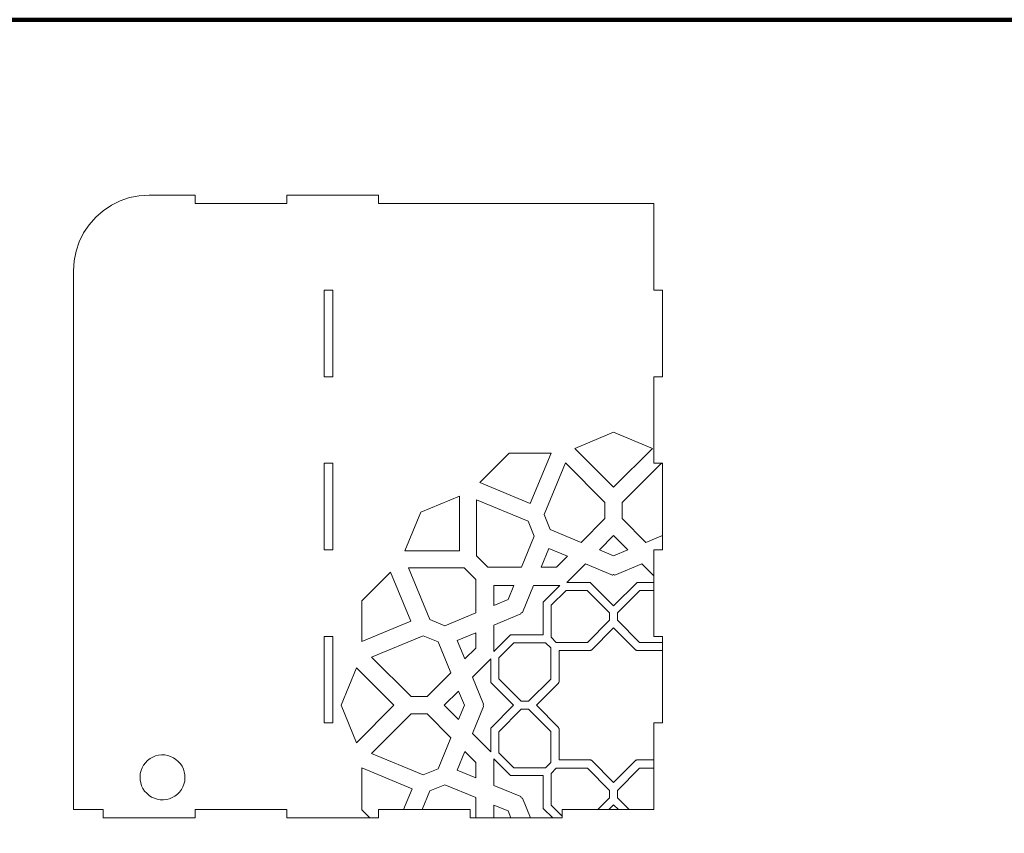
# Model space of a CAD drawing. Header units: centimetres. Extents: x -105 to 112, y -140 to 143.
# Tile 23 of 90: x -74 to -38, y -67 to -37. Entities that reach past the tile are written whole.
import ezdxf

# ---------------------------------------------------------------- set-up
doc = ezdxf.new("R2010")
doc.units = ezdxf.units.CM
doc.header["$MEASUREMENT"] = 0
doc.layers.add('Layer 1', color=7, linetype='Continuous')

msp = doc.modelspace()

# ---------------------------------------------------------------- linework, layer by layer
at = {"layer": 'Layer 1', "color": 240, "lineweight": 211}
msp.add_open_spline([(-100.73824, -37.30038), (-100.73824, -37.30038), (27.42324, -37.30038), (27.42324, -37.30038), (27.42324, -37.30038), (29.71918, -37.30038), (31.59804, -39.17888), (31.59804, -41.47518), (31.59804, -41.47518), (31.59804, -41.47518), (31.59804, -119.18666), (31.59804, -119.18666), (31.59804, -119.18666), (31.59804, -121.48289), (29.71918, -123.36182), (27.42324, -123.36182), (27.42324, -123.36182), (27.42324, -123.36182), (-100.73824, -123.36182), (-100.73824, -123.36182), (-100.73824, -123.36182), (-103.0344, -123.36182), (-104.91305, -121.48289), (-104.91305, -119.18666), (-104.91305, -119.18666), (-104.91305, -119.18666), (-104.91305, -41.47518), (-104.91305, -41.47518), (-104.91305, -41.47518), (-104.91305, -39.17888), (-103.0344, -37.30038), (-100.73824, -37.30038)], degree=3, knots=[0, 0, 0, 0, 0.11111111, 0.11111111, 0.11111111, 0.11111111, 0.22222222, 0.22222222, 0.22222222, 0.22222222, 0.33333333, 0.33333333, 0.33333333, 0.33333333, 0.44444444, 0.44444444, 0.44444444, 0.44444444, 0.55555556, 0.55555556, 0.55555556, 0.55555556, 0.66666667, 0.66666667, 0.66666667, 0.66666667, 0.77777778, 0.77777778, 0.77777778, 0.77777778, 1, 1, 1, 1], dxfattribs=at)
at = {"layer": 'Layer 1', "color": 250, "lineweight": 9}
for points, knots in [([(-70.68579, -66.3752), (-70.68579, -66.3752), (-67.34443, -66.3752), (-67.34443, -66.3752), (-67.34443, -66.3752), (-67.34443, -66.3752), (-67.34443, -66.06511), (-67.34443, -66.06511), (-67.34443, -66.06511), (-67.34443, -66.06511), (-64.00325, -66.06511), (-64.00325, -66.06511), (-64.00325, -66.06511), (-64.00325, -66.06511), (-64.00325, -66.3752), (-64.00325, -66.3752), (-64.00325, -66.3752), (-64.00325, -66.3752), (-60.66206, -66.3752), (-60.66206, -66.3752), (-60.66206, -66.3752), (-60.66206, -66.3752), (-60.66206, -66.06511), (-60.66206, -66.06511), (-60.66206, -66.06511), (-60.66206, -66.06511), (-57.32088, -66.06511), (-57.32088, -66.06511), (-57.32088, -66.06511), (-57.32088, -66.06511), (-57.32088, -66.3752), (-57.32088, -66.3752), (-57.32088, -66.3752), (-57.32088, -66.3752), (-53.9797, -66.3752), (-53.9797, -66.3752), (-53.9797, -66.3752), (-53.9797, -66.3752), (-53.9797, -66.06511), (-53.9797, -66.06511), (-53.9797, -66.06511), (-53.9797, -66.06511), (-50.63833, -66.06511), (-50.63833, -66.06511), (-50.63833, -66.06511), (-50.63833, -66.06511), (-50.63833, -62.91267), (-50.63833, -62.91267), (-50.63833, -62.91267), (-50.63833, -62.91267), (-50.32843, -62.91267), (-50.32843, -62.91267), (-50.32843, -62.91267), (-50.32843, -62.91267), (-50.32843, -59.7604), (-50.32843, -59.7604), (-50.32843, -59.7604), (-50.32843, -59.7604), (-50.63833, -59.7604), (-50.63833, -59.7604), (-50.63833, -59.7604), (-50.63833, -59.7604), (-50.63833, -56.60796), (-50.63833, -56.60796), (-50.63833, -56.60796), (-50.63833, -56.60796), (-50.32843, -56.60796), (-50.32843, -56.60796), (-50.32843, -56.60796), (-50.32843, -56.60796), (-50.32843, -53.45552), (-50.32843, -53.45552), (-50.32843, -53.45552), (-50.32843, -53.45552), (-50.63833, -53.45552), (-50.63833, -53.45552), (-50.63833, -53.45552), (-50.63833, -53.45552), (-50.63833, -50.30307), (-50.63833, -50.30307), (-50.63833, -50.30307), (-50.63833, -50.30307), (-50.32843, -50.30307), (-50.32843, -50.30307), (-50.32843, -50.30307), (-50.32843, -50.30307), (-50.32843, -47.15063), (-50.32843, -47.15063), (-50.32843, -47.15063), (-50.32843, -47.15063), (-50.63833, -47.15063), (-50.63833, -47.15063), (-50.63833, -47.15063), (-50.63833, -47.15063), (-50.63833, -43.99819), (-50.63833, -43.99819), (-50.63833, -43.99819), (-50.63833, -43.99819), (-60.66206, -43.99819), (-60.66206, -43.99819), (-60.66206, -43.99819), (-60.66206, -43.99819), (-60.66206, -43.6881), (-60.66206, -43.6881), (-60.66206, -43.6881), (-60.66206, -43.6881), (-64.00325, -43.6881), (-64.00325, -43.6881), (-64.00325, -43.6881), (-64.00325, -43.6881), (-64.00325, -43.99819), (-64.00325, -43.99819), (-64.00325, -43.99819), (-64.00325, -43.99819), (-67.34443, -43.99819), (-67.34443, -43.99819), (-67.34443, -43.99819), (-67.34443, -43.99819), (-67.34443, -43.6881), (-67.34443, -43.6881), (-67.34443, -43.6881), (-67.34443, -43.6881), (-69.01511, -43.6881), (-69.01511, -43.6881), (-69.01511, -43.6881), (-69.01511, -43.6881), (-69.37497, -43.71172), (-69.37497, -43.71172), (-69.37497, -43.71172), (-69.37497, -43.71172), (-69.72847, -43.78184), (-69.72847, -43.78184), (-69.72847, -43.78184), (-69.72847, -43.78184), (-70.06998, -43.89791), (-70.06998, -43.89791), (-70.06998, -43.89791), (-70.06998, -43.89791), (-70.39333, -44.05741), (-70.39333, -44.05741), (-70.39333, -44.05741), (-70.39333, -44.05741), (-70.69324, -44.25777), (-70.69324, -44.25777), (-70.69324, -44.25777), (-70.69324, -44.25777), (-70.96427, -44.49556), (-70.96427, -44.49556), (-70.96427, -44.49556), (-70.96427, -44.49556), (-71.20206, -44.76659), (-71.20206, -44.76659), (-71.20206, -44.76659), (-71.20206, -44.76659), (-71.40242, -45.06632), (-71.40242, -45.06632), (-71.40242, -45.06632), (-71.40242, -45.06632), (-71.56174, -45.38985), (-71.56174, -45.38985), (-71.56174, -45.38985), (-71.56174, -45.38985), (-71.67781, -45.73136), (-71.67781, -45.73136), (-71.67781, -45.73136), (-71.67781, -45.73136), (-71.74811, -46.08486), (-71.74811, -46.08486), (-71.74811, -46.08486), (-71.74811, -46.08486), (-71.77155, -46.44472), (-71.77155, -46.44472), (-71.77155, -46.44472), (-71.77155, -46.44472), (-71.77155, -66.06511), (-71.77155, -66.06511), (-71.77155, -66.06511), (-71.77155, -66.06511), (-70.68579, -66.06511), (-70.68579, -66.06511), (-70.68579, -66.06511), (-70.68579, -66.06511), (-70.68579, -66.3752), (-70.68579, -66.3752)], [0, 0, 0, 0, 0.0212766, 0.0212766, 0.0212766, 0.0212766, 0.04255319, 0.04255319, 0.04255319, 0.04255319, 0.06382979, 0.06382979, 0.06382979, 0.06382979, 0.08510638, 0.08510638, 0.08510638, 0.08510638, 0.10638298, 0.10638298, 0.10638298, 0.10638298, 0.12765957, 0.12765957, 0.12765957, 0.12765957, 0.14893617, 0.14893617, 0.14893617, 0.14893617, 0.17021277, 0.17021277, 0.17021277, 0.17021277, 0.19148936, 0.19148936, 0.19148936, 0.19148936, 0.21276596, 0.21276596, 0.21276596, 0.21276596, 0.23404255, 0.23404255, 0.23404255, 0.23404255, 0.25531915, 0.25531915, 0.25531915, 0.25531915, 0.27659574, 0.27659574, 0.27659574, 0.27659574, 0.29787234, 0.29787234, 0.29787234, 0.29787234, 0.31914894, 0.31914894, 0.31914894, 0.31914894, 0.34042553, 0.34042553, 0.34042553, 0.34042553, 0.36170213, 0.36170213, 0.36170213, 0.36170213, 0.38297872, 0.38297872, 0.38297872, 0.38297872, 0.40425532, 0.40425532, 0.40425532, 0.40425532, 0.42553191, 0.42553191, 0.42553191, 0.42553191, 0.44680851, 0.44680851, 0.44680851, 0.44680851, 0.46808511, 0.46808511, 0.46808511, 0.46808511, 0.4893617, 0.4893617, 0.4893617, 0.4893617, 0.5106383, 0.5106383, 0.5106383, 0.5106383, 0.53191489, 0.53191489, 0.53191489, 0.53191489, 0.55319149, 0.55319149, 0.55319149, 0.55319149, 0.57446809, 0.57446809, 0.57446809, 0.57446809, 0.59574468, 0.59574468, 0.59574468, 0.59574468, 0.61702128, 0.61702128, 0.61702128, 0.61702128, 0.63829787, 0.63829787, 0.63829787, 0.63829787, 0.65957447, 0.65957447, 0.65957447, 0.65957447, 0.68085106, 0.68085106, 0.68085106, 0.68085106, 0.70212766, 0.70212766, 0.70212766, 0.70212766, 0.72340426, 0.72340426, 0.72340426, 0.72340426, 0.74468085, 0.74468085, 0.74468085, 0.74468085, 0.76595745, 0.76595745, 0.76595745, 0.76595745, 0.78723404, 0.78723404, 0.78723404, 0.78723404, 0.80851064, 0.80851064, 0.80851064, 0.80851064, 0.82978723, 0.82978723, 0.82978723, 0.82978723, 0.85106383, 0.85106383, 0.85106383, 0.85106383, 0.87234043, 0.87234043, 0.87234043, 0.87234043, 0.89361702, 0.89361702, 0.89361702, 0.89361702, 0.91489362, 0.91489362, 0.91489362, 0.91489362, 0.93617021, 0.93617021, 0.93617021, 0.93617021, 0.95744681, 0.95744681, 0.95744681, 0.95744681, 1, 1, 1, 1]), ([(-62.64247, -50.30307), (-62.64247, -50.30307), (-62.33273, -50.30307), (-62.33273, -50.30307), (-62.33273, -50.30307), (-62.33273, -50.30307), (-62.33273, -47.15065), (-62.33273, -47.15065), (-62.33273, -47.15065), (-62.33273, -47.15065), (-62.64247, -47.15065), (-62.64247, -47.15065), (-62.64247, -47.15065), (-62.64247, -47.15065), (-62.64247, -50.30307), (-62.64247, -50.30307)], [0, 0, 0, 0, 0.2, 0.2, 0.2, 0.2, 0.4, 0.4, 0.4, 0.4, 0.6, 0.6, 0.6, 0.6, 1, 1, 1, 1]), ([(-62.64247, -56.60796), (-62.64247, -56.60796), (-62.33273, -56.60796), (-62.33273, -56.60796), (-62.33273, -56.60796), (-62.33273, -56.60796), (-62.33273, -53.45554), (-62.33273, -53.45554), (-62.33273, -53.45554), (-62.33273, -53.45554), (-62.64247, -53.45554), (-62.64247, -53.45554), (-62.64247, -53.45554), (-62.64247, -53.45554), (-62.64247, -56.60796), (-62.64247, -56.60796)], [0, 0, 0, 0, 0.2, 0.2, 0.2, 0.2, 0.4, 0.4, 0.4, 0.4, 0.6, 0.6, 0.6, 0.6, 1, 1, 1, 1]), ([(-62.64247, -62.91267), (-62.64247, -62.91267), (-62.33273, -62.91267), (-62.33273, -62.91267), (-62.33273, -62.91267), (-62.33273, -62.91267), (-62.33273, -59.76031), (-62.33273, -59.76031), (-62.33273, -59.76031), (-62.33273, -59.76031), (-62.64247, -59.76031), (-62.64247, -59.76031), (-62.64247, -59.76031), (-62.64247, -59.76031), (-62.64247, -62.91267), (-62.64247, -62.91267)], [0, 0, 0, 0, 0.2, 0.2, 0.2, 0.2, 0.4, 0.4, 0.4, 0.4, 0.6, 0.6, 0.6, 0.6, 1, 1, 1, 1])]:
    msp.add_open_spline(points, degree=3, knots=knots, dxfattribs=at)
at = {"layer": 'Layer 1', "color": 142, "lineweight": 9}
for points, knots in [([(-53.51611, -52.91382), (-53.51611, -52.91382), (-52.10411, -54.32855), (-52.10411, -54.32855), (-52.10411, -54.32855), (-52.10411, -54.32855), (-50.69228, -52.91382), (-50.69228, -52.91382), (-50.69228, -52.91382), (-50.69228, -52.91382), (-52.10411, -52.32798), (-52.10411, -52.32798), (-52.10411, -52.32798), (-52.10411, -52.32798), (-53.51611, -52.91382), (-53.51611, -52.91382), (-53.51611, -52.91382), (-53.51611, -52.91382), (-53.51611, -52.91382), (-53.51611, -52.91382)], [0, 0, 0, 0, 0.16666667, 0.16666667, 0.16666667, 0.16666667, 0.33333333, 0.33333333, 0.33333333, 0.33333333, 0.5, 0.5, 0.5, 0.5, 0.66666667, 0.66666667, 0.66666667, 0.66666667, 1, 1, 1, 1]), ([(-56.97701, -54.16216), (-56.97701, -54.16216), (-55.14211, -54.92293), (-55.14211, -54.92293), (-55.14211, -54.92293), (-55.14211, -54.92293), (-54.38224, -53.08476), (-54.38224, -53.08476), (-54.38224, -53.08476), (-54.38224, -53.08476), (-55.90234, -53.08476), (-55.90234, -53.08476), (-55.90234, -53.08476), (-55.90234, -53.08476), (-56.97701, -54.16216), (-56.97701, -54.16216), (-56.97701, -54.16216), (-56.97701, -54.16216), (-56.97701, -54.16216), (-56.97701, -54.16216)], [0, 0, 0, 0, 0.16666667, 0.16666667, 0.16666667, 0.16666667, 0.33333333, 0.33333333, 0.33333333, 0.33333333, 0.5, 0.5, 0.5, 0.5, 0.66666667, 0.66666667, 0.66666667, 0.66666667, 1, 1, 1, 1]), ([(-54.63493, -55.32439), (-54.63493, -55.32439), (-54.40949, -55.8699), (-54.40949, -55.8699), (-54.40949, -55.8699), (-54.40949, -55.8699), (-53.28232, -56.33766), (-53.28232, -56.33766), (-53.28232, -56.33766), (-53.28232, -56.33766), (-52.41946, -55.47334), (-52.41946, -55.47334), (-52.41946, -55.47334), (-52.41946, -55.47334), (-52.41946, -54.88315), (-52.41946, -54.88315), (-52.41946, -54.88315), (-52.41946, -54.88315), (-53.85653, -53.44316), (-53.85653, -53.44316), (-53.85653, -53.44316), (-53.85653, -53.44316), (-54.63493, -55.32439), (-54.63493, -55.32439), (-54.63493, -55.32439), (-54.63493, -55.32439), (-54.63493, -55.32439), (-54.63493, -55.32439)], [0, 0, 0, 0, 0.125, 0.125, 0.125, 0.125, 0.25, 0.25, 0.25, 0.25, 0.375, 0.375, 0.375, 0.375, 0.5, 0.5, 0.5, 0.5, 0.625, 0.625, 0.625, 0.625, 0.75, 0.75, 0.75, 0.75, 1, 1, 1, 1]), ([(-50.32843, -56.08952), (-50.32843, -56.08952), (-50.32843, -53.49839), (-50.32843, -53.49839), (-50.32843, -53.49839), (-50.32843, -53.49839), (-50.34605, -53.45552), (-50.34605, -53.45552), (-50.34605, -53.45552), (-50.34605, -53.45552), (-50.36421, -53.45552), (-50.36421, -53.45552), (-50.36421, -53.45552), (-50.36421, -53.45552), (-51.78894, -54.88315), (-51.78894, -54.88315), (-51.78894, -54.88315), (-51.78894, -54.88315), (-51.78894, -55.47334), (-51.78894, -55.47334), (-51.78894, -55.47334), (-51.78894, -55.47334), (-50.92607, -56.33766), (-50.92607, -56.33766), (-50.92607, -56.33766), (-50.92607, -56.33766), (-50.32843, -56.08952), (-50.32843, -56.08952), (-50.32843, -56.08952), (-50.32843, -56.08952), (-50.32843, -56.08952), (-50.32843, -56.08952)], [0, 0, 0, 0, 0.11111111, 0.11111111, 0.11111111, 0.11111111, 0.22222222, 0.22222222, 0.22222222, 0.22222222, 0.33333333, 0.33333333, 0.33333333, 0.33333333, 0.44444444, 0.44444444, 0.44444444, 0.44444444, 0.55555556, 0.55555556, 0.55555556, 0.55555556, 0.66666667, 0.66666667, 0.66666667, 0.66666667, 0.77777778, 0.77777778, 0.77777778, 0.77777778, 1, 1, 1, 1]), ([(-59.70347, -56.64702), (-59.70347, -56.64702), (-57.7178, -56.64702), (-57.7178, -56.64702), (-57.7178, -56.64702), (-57.7178, -56.64702), (-57.7178, -54.65771), (-57.7178, -54.65771), (-57.7178, -54.65771), (-57.7178, -54.65771), (-59.12181, -55.2401), (-59.12181, -55.2401), (-59.12181, -55.2401), (-59.12181, -55.2401), (-59.70347, -56.64702), (-59.70347, -56.64702), (-59.70347, -56.64702), (-59.70347, -56.64702), (-59.70347, -56.64702), (-59.70347, -56.64702)], [0, 0, 0, 0, 0.16666667, 0.16666667, 0.16666667, 0.16666667, 0.33333333, 0.33333333, 0.33333333, 0.33333333, 0.5, 0.5, 0.5, 0.5, 0.66666667, 0.66666667, 0.66666667, 0.66666667, 1, 1, 1, 1]), ([(-55.21768, -55.56617), (-55.21768, -55.56617), (-57.09581, -54.78687), (-57.09581, -54.78687), (-57.09581, -54.78687), (-57.09581, -54.78687), (-57.09581, -56.82377), (-57.09581, -56.82377), (-57.09581, -56.82377), (-57.09581, -56.82377), (-56.67927, -57.24121), (-56.67927, -57.24121), (-56.67927, -57.24121), (-56.67927, -57.24121), (-55.45891, -57.24121), (-55.45891, -57.24121), (-55.45891, -57.24121), (-55.45891, -57.24121), (-54.99188, -56.1115), (-54.99188, -56.1115), (-54.99188, -56.1115), (-54.99188, -56.1115), (-55.21768, -55.56617), (-55.21768, -55.56617), (-55.21768, -55.56617), (-55.21768, -55.56617), (-55.21768, -55.56617), (-55.21768, -55.56617)], [0, 0, 0, 0, 0.125, 0.125, 0.125, 0.125, 0.25, 0.25, 0.25, 0.25, 0.375, 0.375, 0.375, 0.375, 0.5, 0.5, 0.5, 0.5, 0.625, 0.625, 0.625, 0.625, 0.75, 0.75, 0.75, 0.75, 1, 1, 1, 1]), ([(-52.62146, -56.61178), (-52.62146, -56.61178), (-52.10411, -56.82667), (-52.10411, -56.82667), (-52.10411, -56.82667), (-52.10411, -56.82667), (-51.58639, -56.61178), (-51.58639, -56.61178), (-51.58639, -56.61178), (-51.58639, -56.61178), (-52.10411, -56.09315), (-52.10411, -56.09315), (-52.10411, -56.09315), (-52.10411, -56.09315), (-52.62146, -56.61178), (-52.62146, -56.61178), (-52.62146, -56.61178), (-52.62146, -56.61178), (-52.62146, -56.61178), (-52.62146, -56.61178)], [0, 0, 0, 0, 0.16666667, 0.16666667, 0.16666667, 0.16666667, 0.33333333, 0.33333333, 0.33333333, 0.33333333, 0.5, 0.5, 0.5, 0.5, 0.66666667, 0.66666667, 0.66666667, 0.66666667, 1, 1, 1, 1]), ([(-53.78787, -56.84429), (-53.78787, -56.84429), (-54.46381, -56.56382), (-54.46381, -56.56382), (-54.46381, -56.56382), (-54.46381, -56.56382), (-54.74392, -57.24121), (-54.74392, -57.24121), (-54.74392, -57.24121), (-54.74392, -57.24121), (-54.18406, -57.24121), (-54.18406, -57.24121), (-54.18406, -57.24121), (-54.18406, -57.24121), (-53.78787, -56.84429), (-53.78787, -56.84429), (-53.78787, -56.84429), (-53.78787, -56.84429), (-53.78787, -56.84429), (-53.78787, -56.84429)], [0, 0, 0, 0, 0.16666667, 0.16666667, 0.16666667, 0.16666667, 0.33333333, 0.33333333, 0.33333333, 0.33333333, 0.5, 0.5, 0.5, 0.5, 0.66666667, 0.66666667, 0.66666667, 0.66666667, 1, 1, 1, 1]), ([(-59.57449, -57.27028), (-59.57449, -57.27028), (-58.79646, -59.15204), (-58.79646, -59.15204), (-58.79646, -59.15204), (-58.79646, -59.15204), (-58.25259, -59.37784), (-58.25259, -59.37784), (-58.25259, -59.37784), (-58.25259, -59.37784), (-57.12506, -58.91008), (-57.12506, -58.91008), (-57.12506, -58.91008), (-57.12506, -58.91008), (-57.12506, -57.68772), (-57.12506, -57.68772), (-57.12506, -57.68772), (-57.12506, -57.68772), (-57.54177, -57.27028), (-57.54177, -57.27028), (-57.54177, -57.27028), (-57.54177, -57.27028), (-59.57449, -57.27028), (-59.57449, -57.27028), (-59.57449, -57.27028), (-59.57449, -57.27028), (-59.57449, -57.27028), (-59.57449, -57.27028)], [0, 0, 0, 0, 0.125, 0.125, 0.125, 0.125, 0.25, 0.25, 0.25, 0.25, 0.375, 0.375, 0.375, 0.375, 0.5, 0.5, 0.5, 0.5, 0.625, 0.625, 0.625, 0.625, 0.75, 0.75, 0.75, 0.75, 1, 1, 1, 1]), ([(-50.63833, -57.79362), (-50.63833, -57.79362), (-50.63833, -57.56183), (-50.63833, -57.56183), (-50.63833, -57.56183), (-50.63833, -57.56183), (-51.08103, -57.11823), (-51.08103, -57.11823), (-51.08103, -57.11823), (-51.08103, -57.11823), (-52.06451, -57.52659), (-52.06451, -57.52659), (-52.06451, -57.52659), (-52.06451, -57.52659), (-52.10411, -57.50988), (-52.10411, -57.50988), (-52.10411, -57.50988), (-52.10411, -57.50988), (-52.14353, -57.52659), (-52.14353, -57.52659), (-52.14353, -57.52659), (-52.14353, -57.52659), (-53.12701, -57.11823), (-53.12701, -57.11823), (-53.12701, -57.11823), (-53.12701, -57.11823), (-53.80131, -57.79362), (-53.80131, -57.79362), (-53.80131, -57.79362), (-53.80131, -57.79362), (-52.96061, -57.79362), (-52.96061, -57.79362), (-52.96061, -57.79362), (-52.96061, -57.79362), (-52.10411, -58.65158), (-52.10411, -58.65158), (-52.10411, -58.65158), (-52.10411, -58.65158), (-51.24742, -57.79362), (-51.24742, -57.79362), (-51.24742, -57.79362), (-51.24742, -57.79362), (-50.63833, -57.79362), (-50.63833, -57.79362), (-50.63833, -57.79362), (-50.63833, -57.79362), (-50.63833, -57.79362), (-50.63833, -57.79362)], [0, 0, 0, 0, 0.07692308, 0.07692308, 0.07692308, 0.07692308, 0.15384615, 0.15384615, 0.15384615, 0.15384615, 0.23076923, 0.23076923, 0.23076923, 0.23076923, 0.30769231, 0.30769231, 0.30769231, 0.30769231, 0.38461538, 0.38461538, 0.38461538, 0.38461538, 0.46153846, 0.46153846, 0.46153846, 0.46153846, 0.53846154, 0.53846154, 0.53846154, 0.53846154, 0.61538462, 0.61538462, 0.61538462, 0.61538462, 0.69230769, 0.69230769, 0.69230769, 0.69230769, 0.76923077, 0.76923077, 0.76923077, 0.76923077, 0.84615385, 0.84615385, 0.84615385, 0.84615385, 1, 1, 1, 1]), ([(-61.27351, -59.94478), (-61.27351, -59.94478), (-59.49184, -59.20527), (-59.49184, -59.20527), (-59.49184, -59.20527), (-59.49184, -59.20527), (-60.22991, -57.42105), (-60.22991, -57.42105), (-60.22991, -57.42105), (-60.22991, -57.42105), (-61.27351, -58.46629), (-61.27351, -58.46629), (-61.27351, -58.46629), (-61.27351, -58.46629), (-61.27351, -59.94478), (-61.27351, -59.94478)], [0, 0, 0, 0, 0.2, 0.2, 0.2, 0.2, 0.4, 0.4, 0.4, 0.4, 0.6, 0.6, 0.6, 0.6, 1, 1, 1, 1]), ([(-56.46438, -58.63596), (-56.46438, -58.63596), (-55.9472, -58.42106), (-55.9472, -58.42106), (-55.9472, -58.42106), (-55.9472, -58.42106), (-55.73267, -57.90298), (-55.73267, -57.90298), (-55.73267, -57.90298), (-55.73267, -57.90298), (-56.46438, -57.90298), (-56.46438, -57.90298), (-56.46438, -57.90298), (-56.46438, -57.90298), (-56.46438, -58.63596), (-56.46438, -58.63596)], [0, 0, 0, 0, 0.2, 0.2, 0.2, 0.2, 0.4, 0.4, 0.4, 0.4, 0.6, 0.6, 0.6, 0.6, 1, 1, 1, 1]), ([(-56.46438, -60.31554), (-56.46438, -60.31554), (-55.85819, -59.70809), (-55.85819, -59.70809), (-55.85819, -59.70809), (-55.85819, -59.70809), (-54.66236, -59.70809), (-54.66236, -59.70809), (-54.66236, -59.70809), (-54.66236, -59.70809), (-54.66236, -58.51007), (-54.66236, -58.51007), (-54.66236, -58.51007), (-54.66236, -58.51007), (-54.05636, -57.90298), (-54.05636, -57.90298), (-54.05636, -57.90298), (-54.05636, -57.90298), (-55.01767, -57.90298), (-55.01767, -57.90298), (-55.01767, -57.90298), (-55.01767, -57.90298), (-55.42476, -58.88828), (-55.42476, -58.88828), (-55.42476, -58.88828), (-55.42476, -58.88828), (-55.46418, -58.90445), (-55.46418, -58.90445), (-55.46418, -58.90445), (-55.46418, -58.90445), (-55.4809, -58.94423), (-55.4809, -58.94423), (-55.4809, -58.94423), (-55.4809, -58.94423), (-56.46438, -59.35241), (-56.46438, -59.35241), (-56.46438, -59.35241), (-56.46438, -59.35241), (-56.46438, -60.31554), (-56.46438, -60.31554)], [0, 0, 0, 0, 0.09090909, 0.09090909, 0.09090909, 0.09090909, 0.18181818, 0.18181818, 0.18181818, 0.18181818, 0.27272727, 0.27272727, 0.27272727, 0.27272727, 0.36363636, 0.36363636, 0.36363636, 0.36363636, 0.45454545, 0.45454545, 0.45454545, 0.45454545, 0.54545455, 0.54545455, 0.54545455, 0.54545455, 0.63636364, 0.63636364, 0.63636364, 0.63636364, 0.72727273, 0.72727273, 0.72727273, 0.72727273, 0.81818182, 0.81818182, 0.81818182, 0.81818182, 1, 1, 1, 1]), ([(-54.37897, -59.78856), (-54.37897, -59.78856), (-54.18933, -59.97857), (-54.18933, -59.97857), (-54.18933, -59.97857), (-54.18933, -59.97857), (-53.05198, -59.97857), (-53.05198, -59.97857), (-53.05198, -59.97857), (-53.05198, -59.97857), (-52.24798, -59.1733), (-52.24798, -59.1733), (-52.24798, -59.1733), (-52.24798, -59.1733), (-52.24798, -58.90408), (-52.24798, -58.90408), (-52.24798, -58.90408), (-52.24798, -58.90408), (-53.06561, -58.08464), (-53.06561, -58.08464), (-53.06561, -58.08464), (-53.06561, -58.08464), (-53.8351, -58.08464), (-53.8351, -58.08464), (-53.8351, -58.08464), (-53.8351, -58.08464), (-54.37897, -58.6296), (-54.37897, -58.6296), (-54.37897, -58.6296), (-54.37897, -58.6296), (-54.37897, -59.78856), (-54.37897, -59.78856)], [0, 0, 0, 0, 0.11111111, 0.11111111, 0.11111111, 0.11111111, 0.22222222, 0.22222222, 0.22222222, 0.22222222, 0.33333333, 0.33333333, 0.33333333, 0.33333333, 0.44444444, 0.44444444, 0.44444444, 0.44444444, 0.55555556, 0.55555556, 0.55555556, 0.55555556, 0.66666667, 0.66666667, 0.66666667, 0.66666667, 0.77777778, 0.77777778, 0.77777778, 0.77777778, 1, 1, 1, 1]), ([(-50.32843, -59.97857), (-50.32843, -59.97857), (-50.32843, -59.7604), (-50.32843, -59.7604), (-50.32843, -59.7604), (-50.32843, -59.7604), (-50.63833, -59.7604), (-50.63833, -59.7604), (-50.63833, -59.7604), (-50.63833, -59.7604), (-50.63833, -58.08464), (-50.63833, -58.08464), (-50.63833, -58.08464), (-50.63833, -58.08464), (-51.14243, -58.08464), (-51.14243, -58.08464), (-51.14243, -58.08464), (-51.14243, -58.08464), (-51.96042, -58.90408), (-51.96042, -58.90408), (-51.96042, -58.90408), (-51.96042, -58.90408), (-51.96042, -59.1733), (-51.96042, -59.1733), (-51.96042, -59.1733), (-51.96042, -59.1733), (-51.15641, -59.97857), (-51.15641, -59.97857), (-51.15641, -59.97857), (-51.15641, -59.97857), (-50.32843, -59.97857), (-50.32843, -59.97857), (-50.32843, -59.97857), (-50.32843, -59.97857), (-50.32843, -59.97857), (-50.32843, -59.97857)], [0, 0, 0, 0, 0.1, 0.1, 0.1, 0.1, 0.2, 0.2, 0.2, 0.2, 0.3, 0.3, 0.3, 0.3, 0.4, 0.4, 0.4, 0.4, 0.5, 0.5, 0.5, 0.5, 0.6, 0.6, 0.6, 0.6, 0.7, 0.7, 0.7, 0.7, 0.8, 0.8, 0.8, 0.8, 1, 1, 1, 1]), ([(-50.63833, -64.26236), (-50.63833, -64.26236), (-50.63833, -62.91267), (-50.63833, -62.91267), (-50.63833, -62.91267), (-50.63833, -62.91267), (-50.32843, -62.91267), (-50.32843, -62.91267), (-50.32843, -62.91267), (-50.32843, -62.91267), (-50.32843, -60.2803), (-50.32843, -60.2803), (-50.32843, -60.2803), (-50.32843, -60.2803), (-51.26159, -60.2803), (-51.26159, -60.2803), (-51.26159, -60.2803), (-51.26159, -60.2803), (-51.2754, -60.2665), (-51.2754, -60.2665), (-51.2754, -60.2665), (-51.2754, -60.2665), (-51.29483, -60.2665), (-51.29483, -60.2665), (-51.29483, -60.2665), (-51.29483, -60.2665), (-52.10411, -59.45577), (-52.10411, -59.45577), (-52.10411, -59.45577), (-52.10411, -59.45577), (-52.91356, -60.2665), (-52.91356, -60.2665), (-52.91356, -60.2665), (-52.91356, -60.2665), (-52.933, -60.2665), (-52.933, -60.2665), (-52.933, -60.2665), (-52.933, -60.2665), (-52.94681, -60.2803), (-52.94681, -60.2803), (-52.94681, -60.2803), (-52.94681, -60.2803), (-54.09123, -60.2803), (-54.09123, -60.2803), (-54.09123, -60.2803), (-54.09123, -60.2803), (-54.09123, -61.42709), (-54.09123, -61.42709), (-54.09123, -61.42709), (-54.09123, -61.42709), (-54.10504, -61.4409), (-54.10504, -61.4409), (-54.10504, -61.4409), (-54.10504, -61.4409), (-54.10504, -61.46033), (-54.10504, -61.46033), (-54.10504, -61.46033), (-54.10504, -61.46033), (-54.91431, -62.27142), (-54.91431, -62.27142), (-54.91431, -62.27142), (-54.91431, -62.27142), (-54.10504, -63.08233), (-54.10504, -63.08233), (-54.10504, -63.08233), (-54.10504, -63.08233), (-54.10504, -63.10177), (-54.10504, -63.10177), (-54.10504, -63.10177), (-54.10504, -63.10177), (-54.09123, -63.11558), (-54.09123, -63.11558), (-54.09123, -63.11558), (-54.09123, -63.11558), (-54.09123, -64.26236), (-54.09123, -64.26236), (-54.09123, -64.26236), (-54.09123, -64.26236), (-52.94681, -64.26236), (-52.94681, -64.26236), (-52.94681, -64.26236), (-52.94681, -64.26236), (-52.933, -64.27581), (-52.933, -64.27581), (-52.933, -64.27581), (-52.933, -64.27581), (-52.91356, -64.27581), (-52.91356, -64.27581), (-52.91356, -64.27581), (-52.91356, -64.27581), (-52.10411, -65.0869), (-52.10411, -65.0869), (-52.10411, -65.0869), (-52.10411, -65.0869), (-51.29483, -64.27581), (-51.29483, -64.27581), (-51.29483, -64.27581), (-51.29483, -64.27581), (-51.2754, -64.27581), (-51.2754, -64.27581), (-51.2754, -64.27581), (-51.2754, -64.27581), (-51.26159, -64.26236), (-51.26159, -64.26236), (-51.26159, -64.26236), (-51.26159, -64.26236), (-50.63833, -64.26236), (-50.63833, -64.26236), (-50.63833, -64.26236), (-50.63833, -64.26236), (-50.63833, -64.26236), (-50.63833, -64.26236)], [0, 0, 0, 0, 0.03448276, 0.03448276, 0.03448276, 0.03448276, 0.06896552, 0.06896552, 0.06896552, 0.06896552, 0.10344828, 0.10344828, 0.10344828, 0.10344828, 0.13793103, 0.13793103, 0.13793103, 0.13793103, 0.17241379, 0.17241379, 0.17241379, 0.17241379, 0.20689655, 0.20689655, 0.20689655, 0.20689655, 0.24137931, 0.24137931, 0.24137931, 0.24137931, 0.27586207, 0.27586207, 0.27586207, 0.27586207, 0.31034483, 0.31034483, 0.31034483, 0.31034483, 0.34482759, 0.34482759, 0.34482759, 0.34482759, 0.37931034, 0.37931034, 0.37931034, 0.37931034, 0.4137931, 0.4137931, 0.4137931, 0.4137931, 0.44827586, 0.44827586, 0.44827586, 0.44827586, 0.48275862, 0.48275862, 0.48275862, 0.48275862, 0.51724138, 0.51724138, 0.51724138, 0.51724138, 0.55172414, 0.55172414, 0.55172414, 0.55172414, 0.5862069, 0.5862069, 0.5862069, 0.5862069, 0.62068966, 0.62068966, 0.62068966, 0.62068966, 0.65517241, 0.65517241, 0.65517241, 0.65517241, 0.68965517, 0.68965517, 0.68965517, 0.68965517, 0.72413793, 0.72413793, 0.72413793, 0.72413793, 0.75862069, 0.75862069, 0.75862069, 0.75862069, 0.79310345, 0.79310345, 0.79310345, 0.79310345, 0.82758621, 0.82758621, 0.82758621, 0.82758621, 0.86206897, 0.86206897, 0.86206897, 0.86206897, 0.89655172, 0.89655172, 0.89655172, 0.89655172, 0.93103448, 0.93103448, 0.93103448, 0.93103448, 1, 1, 1, 1]), ([(-60.91602, -60.51518), (-60.91602, -60.51518), (-59.03788, -59.73606), (-59.03788, -59.73606), (-59.03788, -59.73606), (-59.03788, -59.73606), (-58.49346, -59.96168), (-58.49346, -59.96168), (-58.49346, -59.96168), (-58.49346, -59.96168), (-58.02679, -61.09103), (-58.02679, -61.09103), (-58.02679, -61.09103), (-58.02679, -61.09103), (-58.88929, -61.95571), (-58.88929, -61.95571), (-58.88929, -61.95571), (-58.88929, -61.95571), (-59.4784, -61.95571), (-59.4784, -61.95571), (-59.4784, -61.95571), (-59.4784, -61.95571), (-60.91602, -60.51518), (-60.91602, -60.51518), (-60.91602, -60.51518), (-60.91602, -60.51518), (-60.91602, -60.51518), (-60.91602, -60.51518)], [0, 0, 0, 0, 0.125, 0.125, 0.125, 0.125, 0.25, 0.25, 0.25, 0.25, 0.375, 0.375, 0.375, 0.375, 0.5, 0.5, 0.5, 0.5, 0.625, 0.625, 0.625, 0.625, 0.75, 0.75, 0.75, 0.75, 1, 1, 1, 1]), ([(-57.12506, -59.62652), (-57.12506, -59.62652), (-57.80099, -59.907), (-57.80099, -59.907), (-57.80099, -59.907), (-57.80099, -59.907), (-57.52125, -60.58439), (-57.52125, -60.58439), (-57.52125, -60.58439), (-57.52125, -60.58439), (-57.12506, -60.18784), (-57.12506, -60.18784), (-57.12506, -60.18784), (-57.12506, -60.18784), (-57.12506, -59.62652), (-57.12506, -59.62652)], [0, 0, 0, 0, 0.2, 0.2, 0.2, 0.2, 0.4, 0.4, 0.4, 0.4, 0.6, 0.6, 0.6, 0.6, 1, 1, 1, 1]), ([(-54.58225, -59.99238), (-54.58225, -59.99238), (-55.73866, -59.99238), (-55.73866, -59.99238), (-55.73866, -59.99238), (-55.73866, -59.99238), (-56.28308, -60.53716), (-56.28308, -60.53716), (-56.28308, -60.53716), (-56.28308, -60.53716), (-56.28308, -61.30792), (-56.28308, -61.30792), (-56.28308, -61.30792), (-56.28308, -61.30792), (-55.46491, -62.12737), (-55.46491, -62.12737), (-55.46491, -62.12737), (-55.46491, -62.12737), (-55.19642, -62.12737), (-55.19642, -62.12737), (-55.19642, -62.12737), (-55.19642, -62.12737), (-54.39242, -61.32173), (-54.39242, -61.32173), (-54.39242, -61.32173), (-54.39242, -61.32173), (-54.39242, -60.18221), (-54.39242, -60.18221), (-54.39242, -60.18221), (-54.39242, -60.18221), (-54.58225, -59.99238), (-54.58225, -59.99238), (-54.58225, -59.99238), (-54.58225, -59.99238), (-54.58225, -59.99238), (-54.58225, -59.99238)], [0, 0, 0, 0, 0.1, 0.1, 0.1, 0.1, 0.2, 0.2, 0.2, 0.2, 0.3, 0.3, 0.3, 0.3, 0.4, 0.4, 0.4, 0.4, 0.5, 0.5, 0.5, 0.5, 0.6, 0.6, 0.6, 0.6, 0.7, 0.7, 0.7, 0.7, 0.8, 0.8, 0.8, 0.8, 1, 1, 1, 1]), ([(-56.57573, -63.10032), (-56.57573, -63.10032), (-55.74865, -62.27142), (-55.74865, -62.27142), (-55.74865, -62.27142), (-55.74865, -62.27142), (-56.57573, -61.44199), (-56.57573, -61.44199), (-56.57573, -61.44199), (-56.57573, -61.44199), (-56.57573, -60.57386), (-56.57573, -60.57386), (-56.57573, -60.57386), (-56.57573, -60.57386), (-57.24749, -61.24653), (-57.24749, -61.24653), (-57.24749, -61.24653), (-57.24749, -61.24653), (-56.84004, -62.23182), (-56.84004, -62.23182), (-56.84004, -62.23182), (-56.84004, -62.23182), (-56.85675, -62.27142), (-56.85675, -62.27142), (-56.85675, -62.27142), (-56.85675, -62.27142), (-56.84004, -62.31084), (-56.84004, -62.31084), (-56.84004, -62.31084), (-56.84004, -62.31084), (-57.24749, -63.29614), (-57.24749, -63.29614), (-57.24749, -63.29614), (-57.24749, -63.29614), (-56.57573, -63.96881), (-56.57573, -63.96881), (-56.57573, -63.96881), (-56.57573, -63.96881), (-56.57573, -63.10032), (-56.57573, -63.10032)], [0, 0, 0, 0, 0.09090909, 0.09090909, 0.09090909, 0.09090909, 0.18181818, 0.18181818, 0.18181818, 0.18181818, 0.27272727, 0.27272727, 0.27272727, 0.27272727, 0.36363636, 0.36363636, 0.36363636, 0.36363636, 0.45454545, 0.45454545, 0.45454545, 0.45454545, 0.54545455, 0.54545455, 0.54545455, 0.54545455, 0.63636364, 0.63636364, 0.63636364, 0.63636364, 0.72727273, 0.72727273, 0.72727273, 0.72727273, 0.81818182, 0.81818182, 0.81818182, 0.81818182, 1, 1, 1, 1]), ([(-61.46389, -63.63693), (-61.46389, -63.63693), (-60.10075, -62.27142), (-60.10075, -62.27142), (-60.10075, -62.27142), (-60.10075, -62.27142), (-61.46425, -60.90501), (-61.46425, -60.90501), (-61.46425, -60.90501), (-61.46425, -60.90501), (-62.02866, -62.27142), (-62.02866, -62.27142), (-62.02866, -62.27142), (-62.02866, -62.27142), (-61.46389, -63.63693), (-61.46389, -63.63693), (-61.46389, -63.63693), (-61.46389, -63.63693), (-61.46389, -63.63693), (-61.46389, -63.63693)], [0, 0, 0, 0, 0.16666667, 0.16666667, 0.16666667, 0.16666667, 0.33333333, 0.33333333, 0.33333333, 0.33333333, 0.5, 0.5, 0.5, 0.5, 0.66666667, 0.66666667, 0.66666667, 0.66666667, 1, 1, 1, 1]), ([(-57.75304, -61.7528), (-57.75304, -61.7528), (-57.5385, -62.27142), (-57.5385, -62.27142), (-57.5385, -62.27142), (-57.5385, -62.27142), (-57.75304, -62.78987), (-57.75304, -62.78987), (-57.75304, -62.78987), (-57.75304, -62.78987), (-58.27057, -62.27142), (-58.27057, -62.27142), (-58.27057, -62.27142), (-58.27057, -62.27142), (-57.75304, -61.7528), (-57.75304, -61.7528), (-57.75304, -61.7528), (-57.75304, -61.7528), (-57.75304, -61.7528), (-57.75304, -61.7528)], [0, 0, 0, 0, 0.16666667, 0.16666667, 0.16666667, 0.16666667, 0.33333333, 0.33333333, 0.33333333, 0.33333333, 0.5, 0.5, 0.5, 0.5, 0.66666667, 0.66666667, 0.66666667, 0.66666667, 1, 1, 1, 1]), ([(-59.03788, -64.80678), (-59.03788, -64.80678), (-60.91602, -64.02712), (-60.91602, -64.02712), (-60.91602, -64.02712), (-60.91602, -64.02712), (-59.4784, -62.58714), (-59.4784, -62.58714), (-59.4784, -62.58714), (-59.4784, -62.58714), (-58.88929, -62.58714), (-58.88929, -62.58714), (-58.88929, -62.58714), (-58.88929, -62.58714), (-58.02679, -63.45182), (-58.02679, -63.45182), (-58.02679, -63.45182), (-58.02679, -63.45182), (-58.49346, -64.58099), (-58.49346, -64.58099), (-58.49346, -64.58099), (-58.49346, -64.58099), (-59.03788, -64.80678), (-59.03788, -64.80678), (-59.03788, -64.80678), (-59.03788, -64.80678), (-59.03788, -64.80678), (-59.03788, -64.80678)], [0, 0, 0, 0, 0.125, 0.125, 0.125, 0.125, 0.25, 0.25, 0.25, 0.25, 0.375, 0.375, 0.375, 0.375, 0.5, 0.5, 0.5, 0.5, 0.625, 0.625, 0.625, 0.625, 0.75, 0.75, 0.75, 0.75, 1, 1, 1, 1]), ([(-54.58225, -64.55029), (-54.58225, -64.55029), (-55.73866, -64.55029), (-55.73866, -64.55029), (-55.73866, -64.55029), (-55.73866, -64.55029), (-56.28308, -64.0055), (-56.28308, -64.0055), (-56.28308, -64.0055), (-56.28308, -64.0055), (-56.28308, -63.23474), (-56.28308, -63.23474), (-56.28308, -63.23474), (-56.28308, -63.23474), (-55.46491, -62.41529), (-55.46491, -62.41529), (-55.46491, -62.41529), (-55.46491, -62.41529), (-55.19642, -62.41529), (-55.19642, -62.41529), (-55.19642, -62.41529), (-55.19642, -62.41529), (-54.39242, -63.22075), (-54.39242, -63.22075), (-54.39242, -63.22075), (-54.39242, -63.22075), (-54.39242, -64.36046), (-54.39242, -64.36046), (-54.39242, -64.36046), (-54.39242, -64.36046), (-54.58225, -64.55029), (-54.58225, -64.55029), (-54.58225, -64.55029), (-54.58225, -64.55029), (-54.58225, -64.55029), (-54.58225, -64.55029)], [0, 0, 0, 0, 0.1, 0.1, 0.1, 0.1, 0.2, 0.2, 0.2, 0.2, 0.3, 0.3, 0.3, 0.3, 0.4, 0.4, 0.4, 0.4, 0.5, 0.5, 0.5, 0.5, 0.6, 0.6, 0.6, 0.6, 0.7, 0.7, 0.7, 0.7, 0.8, 0.8, 0.8, 0.8, 1, 1, 1, 1]), ([(-57.52125, -63.95827), (-57.52125, -63.95827), (-57.80099, -64.6353), (-57.80099, -64.6353), (-57.80099, -64.6353), (-57.80099, -64.6353), (-57.12506, -64.91614), (-57.12506, -64.91614), (-57.12506, -64.91614), (-57.12506, -64.91614), (-57.12506, -64.35483), (-57.12506, -64.35483), (-57.12506, -64.35483), (-57.12506, -64.35483), (-57.52125, -63.95827), (-57.52125, -63.95827), (-57.52125, -63.95827), (-57.52125, -63.95827), (-57.52125, -63.95827), (-57.52125, -63.95827)], [0, 0, 0, 0, 0.16666667, 0.16666667, 0.16666667, 0.16666667, 0.33333333, 0.33333333, 0.33333333, 0.33333333, 0.5, 0.5, 0.5, 0.5, 0.66666667, 0.66666667, 0.66666667, 0.66666667, 1, 1, 1, 1]), ([(-55.12703, -66.3752), (-55.12703, -66.3752), (-54.32048, -66.3752), (-54.32048, -66.3752), (-54.32048, -66.3752), (-54.32048, -66.3752), (-54.66236, -66.03223), (-54.66236, -66.03223), (-54.66236, -66.03223), (-54.66236, -66.03223), (-54.66236, -64.83458), (-54.66236, -64.83458), (-54.66236, -64.83458), (-54.66236, -64.83458), (-55.85819, -64.83458), (-55.85819, -64.83458), (-55.85819, -64.83458), (-55.85819, -64.83458), (-56.46438, -64.22712), (-56.46438, -64.22712), (-56.46438, -64.22712), (-56.46438, -64.22712), (-56.46438, -65.19026), (-56.46438, -65.19026), (-56.46438, -65.19026), (-56.46438, -65.19026), (-55.4809, -65.59844), (-55.4809, -65.59844), (-55.4809, -65.59844), (-55.4809, -65.59844), (-55.46455, -65.63786), (-55.46455, -65.63786), (-55.46455, -65.63786), (-55.46455, -65.63786), (-55.42513, -65.65439), (-55.42513, -65.65439), (-55.42513, -65.65439), (-55.42513, -65.65439), (-55.12703, -66.3752), (-55.12703, -66.3752), (-55.12703, -66.3752), (-55.12703, -66.3752), (-55.12703, -66.3752), (-55.12703, -66.3752)], [0, 0, 0, 0, 0.08333333, 0.08333333, 0.08333333, 0.08333333, 0.16666667, 0.16666667, 0.16666667, 0.16666667, 0.25, 0.25, 0.25, 0.25, 0.33333333, 0.33333333, 0.33333333, 0.33333333, 0.41666667, 0.41666667, 0.41666667, 0.41666667, 0.5, 0.5, 0.5, 0.5, 0.58333333, 0.58333333, 0.58333333, 0.58333333, 0.66666667, 0.66666667, 0.66666667, 0.66666667, 0.75, 0.75, 0.75, 0.75, 0.83333333, 0.83333333, 0.83333333, 0.83333333, 1, 1, 1, 1]), ([(-60.97542, -66.3752), (-60.97542, -66.3752), (-60.66206, -66.3752), (-60.66206, -66.3752), (-60.66206, -66.3752), (-60.66206, -66.3752), (-60.66206, -66.06511), (-60.66206, -66.06511), (-60.66206, -66.06511), (-60.66206, -66.06511), (-59.74906, -66.06511), (-59.74906, -66.06511), (-59.74906, -66.06511), (-59.74906, -66.06511), (-59.43862, -65.31506), (-59.43862, -65.31506), (-59.43862, -65.31506), (-59.43862, -65.31506), (-61.27351, -64.55338), (-61.27351, -64.55338), (-61.27351, -64.55338), (-61.27351, -64.55338), (-61.27351, -66.07637), (-61.27351, -66.07637), (-61.27351, -66.07637), (-61.27351, -66.07637), (-60.97542, -66.3752), (-60.97542, -66.3752), (-60.97542, -66.3752), (-60.97542, -66.3752), (-60.97542, -66.3752), (-60.97542, -66.3752)], [0, 0, 0, 0, 0.11111111, 0.11111111, 0.11111111, 0.11111111, 0.22222222, 0.22222222, 0.22222222, 0.22222222, 0.33333333, 0.33333333, 0.33333333, 0.33333333, 0.44444444, 0.44444444, 0.44444444, 0.44444444, 0.55555556, 0.55555556, 0.55555556, 0.55555556, 0.66666667, 0.66666667, 0.66666667, 0.66666667, 0.77777778, 0.77777778, 0.77777778, 0.77777778, 1, 1, 1, 1]), ([(-53.9797, -66.31307), (-53.9797, -66.31307), (-53.9797, -66.06511), (-53.9797, -66.06511), (-53.9797, -66.06511), (-53.9797, -66.06511), (-52.67378, -66.06511), (-52.67378, -66.06511), (-52.67378, -66.06511), (-52.67378, -66.06511), (-52.24798, -65.63858), (-52.24798, -65.63858), (-52.24798, -65.63858), (-52.24798, -65.63858), (-52.24798, -65.36937), (-52.24798, -65.36937), (-52.24798, -65.36937), (-52.24798, -65.36937), (-53.05198, -64.56373), (-53.05198, -64.56373), (-53.05198, -64.56373), (-53.05198, -64.56373), (-54.18933, -64.56373), (-54.18933, -64.56373), (-54.18933, -64.56373), (-54.18933, -64.56373), (-54.37897, -64.75429), (-54.37897, -64.75429), (-54.37897, -64.75429), (-54.37897, -64.75429), (-54.37897, -65.9127), (-54.37897, -65.9127), (-54.37897, -65.9127), (-54.37897, -65.9127), (-53.9797, -66.31307), (-53.9797, -66.31307), (-53.9797, -66.31307), (-53.9797, -66.31307), (-53.9797, -66.31307), (-53.9797, -66.31307)], [0, 0, 0, 0, 0.09090909, 0.09090909, 0.09090909, 0.09090909, 0.18181818, 0.18181818, 0.18181818, 0.18181818, 0.27272727, 0.27272727, 0.27272727, 0.27272727, 0.36363636, 0.36363636, 0.36363636, 0.36363636, 0.45454545, 0.45454545, 0.45454545, 0.45454545, 0.54545455, 0.54545455, 0.54545455, 0.54545455, 0.63636364, 0.63636364, 0.63636364, 0.63636364, 0.72727273, 0.72727273, 0.72727273, 0.72727273, 0.81818182, 0.81818182, 0.81818182, 0.81818182, 1, 1, 1, 1]), ([(-51.53426, -66.06511), (-51.53426, -66.06511), (-50.63833, -66.06511), (-50.63833, -66.06511), (-50.63833, -66.06511), (-50.63833, -66.06511), (-50.63833, -64.56373), (-50.63833, -64.56373), (-50.63833, -64.56373), (-50.63833, -64.56373), (-51.15641, -64.56373), (-51.15641, -64.56373), (-51.15641, -64.56373), (-51.15641, -64.56373), (-51.96042, -65.36937), (-51.96042, -65.36937), (-51.96042, -65.36937), (-51.96042, -65.36937), (-51.96042, -65.63858), (-51.96042, -65.63858), (-51.96042, -65.63858), (-51.96042, -65.63858), (-51.53426, -66.06511), (-51.53426, -66.06511), (-51.53426, -66.06511), (-51.53426, -66.06511), (-51.53426, -66.06511), (-51.53426, -66.06511)], [0, 0, 0, 0, 0.125, 0.125, 0.125, 0.125, 0.25, 0.25, 0.25, 0.25, 0.375, 0.375, 0.375, 0.375, 0.5, 0.5, 0.5, 0.5, 0.625, 0.625, 0.625, 0.625, 0.75, 0.75, 0.75, 0.75, 1, 1, 1, 1]), ([(-59.07567, -66.06511), (-59.07567, -66.06511), (-57.32088, -66.06511), (-57.32088, -66.06511), (-57.32088, -66.06511), (-57.32088, -66.06511), (-57.32088, -66.3752), (-57.32088, -66.3752), (-57.32088, -66.3752), (-57.32088, -66.3752), (-57.12506, -66.3752), (-57.12506, -66.3752), (-57.12506, -66.3752), (-57.12506, -66.3752), (-57.12506, -65.63259), (-57.12506, -65.63259), (-57.12506, -65.63259), (-57.12506, -65.63259), (-58.25259, -65.16446), (-58.25259, -65.16446), (-58.25259, -65.16446), (-58.25259, -65.16446), (-58.79646, -65.39062), (-58.79646, -65.39062), (-58.79646, -65.39062), (-58.79646, -65.39062), (-59.07567, -66.06511), (-59.07567, -66.06511), (-59.07567, -66.06511), (-59.07567, -66.06511), (-59.07567, -66.06511), (-59.07567, -66.06511)], [0, 0, 0, 0, 0.11111111, 0.11111111, 0.11111111, 0.11111111, 0.22222222, 0.22222222, 0.22222222, 0.22222222, 0.33333333, 0.33333333, 0.33333333, 0.33333333, 0.44444444, 0.44444444, 0.44444444, 0.44444444, 0.55555556, 0.55555556, 0.55555556, 0.55555556, 0.66666667, 0.66666667, 0.66666667, 0.66666667, 0.77777778, 0.77777778, 0.77777778, 0.77777778, 1, 1, 1, 1]), ([(-56.46438, -66.3752), (-56.46438, -66.3752), (-55.84203, -66.3752), (-55.84203, -66.3752), (-55.84203, -66.3752), (-55.84203, -66.3752), (-55.9472, -66.1216), (-55.9472, -66.1216), (-55.9472, -66.1216), (-55.9472, -66.1216), (-56.46438, -65.90671), (-56.46438, -65.90671), (-56.46438, -65.90671), (-56.46438, -65.90671), (-56.46438, -66.3752), (-56.46438, -66.3752)], [0, 0, 0, 0, 0.2, 0.2, 0.2, 0.2, 0.4, 0.4, 0.4, 0.4, 0.6, 0.6, 0.6, 0.6, 1, 1, 1, 1]), ([(-52.27795, -66.06511), (-52.27795, -66.06511), (-51.93008, -66.06511), (-51.93008, -66.06511), (-51.93008, -66.06511), (-51.93008, -66.06511), (-52.10411, -65.89127), (-52.10411, -65.89127), (-52.10411, -65.89127), (-52.10411, -65.89127), (-52.27795, -66.06511), (-52.27795, -66.06511), (-52.27795, -66.06511), (-52.27795, -66.06511), (-52.27795, -66.06511), (-52.27795, -66.06511)], [0, 0, 0, 0, 0.2, 0.2, 0.2, 0.2, 0.4, 0.4, 0.4, 0.4, 0.6, 0.6, 0.6, 0.6, 1, 1, 1, 1])]:
    msp.add_open_spline(points, degree=3, knots=knots, dxfattribs=at)
at = {"layer": 'Layer 1', "color": 2, "lineweight": 9}
msp.add_open_spline([(-68.49867, -65.71433), (-68.49867, -65.71433), (-68.6102, -65.71125), (-68.6102, -65.71125), (-68.6102, -65.71125), (-68.6102, -65.71125), (-68.72047, -65.69254), (-68.72047, -65.69254), (-68.72047, -65.69254), (-68.72047, -65.69254), (-68.8271, -65.65947), (-68.8271, -65.65947), (-68.8271, -65.65947), (-68.8271, -65.65947), (-68.92828, -65.61224), (-68.92828, -65.61224), (-68.92828, -65.61224), (-68.92828, -65.61224), (-69.0222, -65.55121), (-69.0222, -65.55121), (-69.0222, -65.55121), (-69.0222, -65.55121), (-69.10648, -65.47818), (-69.10648, -65.47818), (-69.10648, -65.47818), (-69.10648, -65.47818), (-69.1806, -65.39444), (-69.1806, -65.39444), (-69.1806, -65.39444), (-69.1806, -65.39444), (-69.24236, -65.30143), (-69.24236, -65.30143), (-69.24236, -65.30143), (-69.24236, -65.30143), (-69.29068, -65.20043), (-69.29068, -65.20043), (-69.29068, -65.20043), (-69.29068, -65.20043), (-69.32483, -65.09416), (-69.32483, -65.09416), (-69.32483, -65.09416), (-69.32483, -65.09416), (-69.34463, -64.98426), (-69.34463, -64.98426), (-69.34463, -64.98426), (-69.34463, -64.98426), (-69.34881, -64.87273), (-69.34881, -64.87273), (-69.34881, -64.87273), (-69.34881, -64.87273), (-69.33791, -64.76155), (-69.33791, -64.76155), (-69.33791, -64.76155), (-69.33791, -64.76155), (-69.31212, -64.65256), (-69.31212, -64.65256), (-69.31212, -64.65256), (-69.31212, -64.65256), (-69.27161, -64.54847), (-69.27161, -64.54847), (-69.27161, -64.54847), (-69.27161, -64.54847), (-69.21729, -64.45074), (-69.21729, -64.45074), (-69.21729, -64.45074), (-69.21729, -64.45074), (-69.15026, -64.36155), (-69.15026, -64.36155), (-69.15026, -64.36155), (-69.15026, -64.36155), (-69.07161, -64.28216), (-69.07161, -64.28216), (-69.07161, -64.28216), (-69.07161, -64.28216), (-68.98296, -64.21404), (-68.98296, -64.21404), (-68.98296, -64.21404), (-68.98296, -64.21404), (-68.88596, -64.159), (-68.88596, -64.159), (-68.88596, -64.159), (-68.88596, -64.159), (-68.78223, -64.1174), (-68.78223, -64.1174), (-68.78223, -64.1174), (-68.78223, -64.1174), (-68.6736, -64.09052), (-68.6736, -64.09052), (-68.6736, -64.09052), (-68.6736, -64.09052), (-68.56279, -64.07871), (-68.56279, -64.07871), (-68.56279, -64.07871), (-68.56279, -64.07871), (-68.45107, -64.0818), (-68.45107, -64.0818), (-68.45107, -64.0818), (-68.45107, -64.0818), (-68.34099, -64.10015), (-68.34099, -64.10015), (-68.34099, -64.10015), (-68.34099, -64.10015), (-68.23418, -64.13339), (-68.23418, -64.13339), (-68.23418, -64.13339), (-68.23418, -64.13339), (-68.13318, -64.18098), (-68.13318, -64.18098), (-68.13318, -64.18098), (-68.13318, -64.18098), (-68.03926, -64.24166), (-68.03926, -64.24166), (-68.03926, -64.24166), (-68.03926, -64.24166), (-67.95461, -64.31468), (-67.95461, -64.31468), (-67.95461, -64.31468), (-67.95461, -64.31468), (-67.88086, -64.39861), (-67.88086, -64.39861), (-67.88086, -64.39861), (-67.88086, -64.39861), (-67.81928, -64.49179), (-67.81928, -64.49179), (-67.81928, -64.49179), (-67.81928, -64.49179), (-67.77059, -64.59225), (-67.77059, -64.59225), (-67.77059, -64.59225), (-67.77059, -64.59225), (-67.73626, -64.6987), (-67.73626, -64.6987), (-67.73626, -64.6987), (-67.73626, -64.6987), (-67.71682, -64.8086), (-67.71682, -64.8086), (-67.71682, -64.8086), (-67.71682, -64.8086), (-67.71228, -64.92032), (-67.71228, -64.92032), (-67.71228, -64.92032), (-67.71228, -64.92032), (-67.72318, -65.03149), (-67.72318, -65.03149), (-67.72318, -65.03149), (-67.72318, -65.03149), (-67.74934, -65.14012), (-67.74934, -65.14012), (-67.74934, -65.14012), (-67.74934, -65.14012), (-67.78949, -65.24421), (-67.78949, -65.24421), (-67.78949, -65.24421), (-67.78949, -65.24421), (-67.84398, -65.34194), (-67.84398, -65.34194), (-67.84398, -65.34194), (-67.84398, -65.34194), (-67.91101, -65.43113), (-67.91101, -65.43113), (-67.91101, -65.43113), (-67.91101, -65.43113), (-67.98949, -65.51088), (-67.98949, -65.51088), (-67.98949, -65.51088), (-67.98949, -65.51088), (-68.07814, -65.57864), (-68.07814, -65.57864), (-68.07814, -65.57864), (-68.07814, -65.57864), (-68.1755, -65.63404), (-68.1755, -65.63404), (-68.1755, -65.63404), (-68.1755, -65.63404), (-68.27923, -65.67528), (-68.27923, -65.67528), (-68.27923, -65.67528), (-68.27923, -65.67528), (-68.38749, -65.70253), (-68.38749, -65.70253), (-68.38749, -65.70253), (-68.38749, -65.70253), (-68.49867, -65.71433), (-68.49867, -65.71433)], degree=3, knots=[0, 0, 0, 0, 0.0212766, 0.0212766, 0.0212766, 0.0212766, 0.04255319, 0.04255319, 0.04255319, 0.04255319, 0.06382979, 0.06382979, 0.06382979, 0.06382979, 0.08510638, 0.08510638, 0.08510638, 0.08510638, 0.10638298, 0.10638298, 0.10638298, 0.10638298, 0.12765957, 0.12765957, 0.12765957, 0.12765957, 0.14893617, 0.14893617, 0.14893617, 0.14893617, 0.17021277, 0.17021277, 0.17021277, 0.17021277, 0.19148936, 0.19148936, 0.19148936, 0.19148936, 0.21276596, 0.21276596, 0.21276596, 0.21276596, 0.23404255, 0.23404255, 0.23404255, 0.23404255, 0.25531915, 0.25531915, 0.25531915, 0.25531915, 0.27659574, 0.27659574, 0.27659574, 0.27659574, 0.29787234, 0.29787234, 0.29787234, 0.29787234, 0.31914894, 0.31914894, 0.31914894, 0.31914894, 0.34042553, 0.34042553, 0.34042553, 0.34042553, 0.36170213, 0.36170213, 0.36170213, 0.36170213, 0.38297872, 0.38297872, 0.38297872, 0.38297872, 0.40425532, 0.40425532, 0.40425532, 0.40425532, 0.42553191, 0.42553191, 0.42553191, 0.42553191, 0.44680851, 0.44680851, 0.44680851, 0.44680851, 0.46808511, 0.46808511, 0.46808511, 0.46808511, 0.4893617, 0.4893617, 0.4893617, 0.4893617, 0.5106383, 0.5106383, 0.5106383, 0.5106383, 0.53191489, 0.53191489, 0.53191489, 0.53191489, 0.55319149, 0.55319149, 0.55319149, 0.55319149, 0.57446809, 0.57446809, 0.57446809, 0.57446809, 0.59574468, 0.59574468, 0.59574468, 0.59574468, 0.61702128, 0.61702128, 0.61702128, 0.61702128, 0.63829787, 0.63829787, 0.63829787, 0.63829787, 0.65957447, 0.65957447, 0.65957447, 0.65957447, 0.68085106, 0.68085106, 0.68085106, 0.68085106, 0.70212766, 0.70212766, 0.70212766, 0.70212766, 0.72340426, 0.72340426, 0.72340426, 0.72340426, 0.74468085, 0.74468085, 0.74468085, 0.74468085, 0.76595745, 0.76595745, 0.76595745, 0.76595745, 0.78723404, 0.78723404, 0.78723404, 0.78723404, 0.80851064, 0.80851064, 0.80851064, 0.80851064, 0.82978723, 0.82978723, 0.82978723, 0.82978723, 0.85106383, 0.85106383, 0.85106383, 0.85106383, 0.87234043, 0.87234043, 0.87234043, 0.87234043, 0.89361702, 0.89361702, 0.89361702, 0.89361702, 0.91489362, 0.91489362, 0.91489362, 0.91489362, 0.93617021, 0.93617021, 0.93617021, 0.93617021, 0.95744681, 0.95744681, 0.95744681, 0.95744681, 1, 1, 1, 1], dxfattribs=at)

doc.saveas('drawing.dxf')
